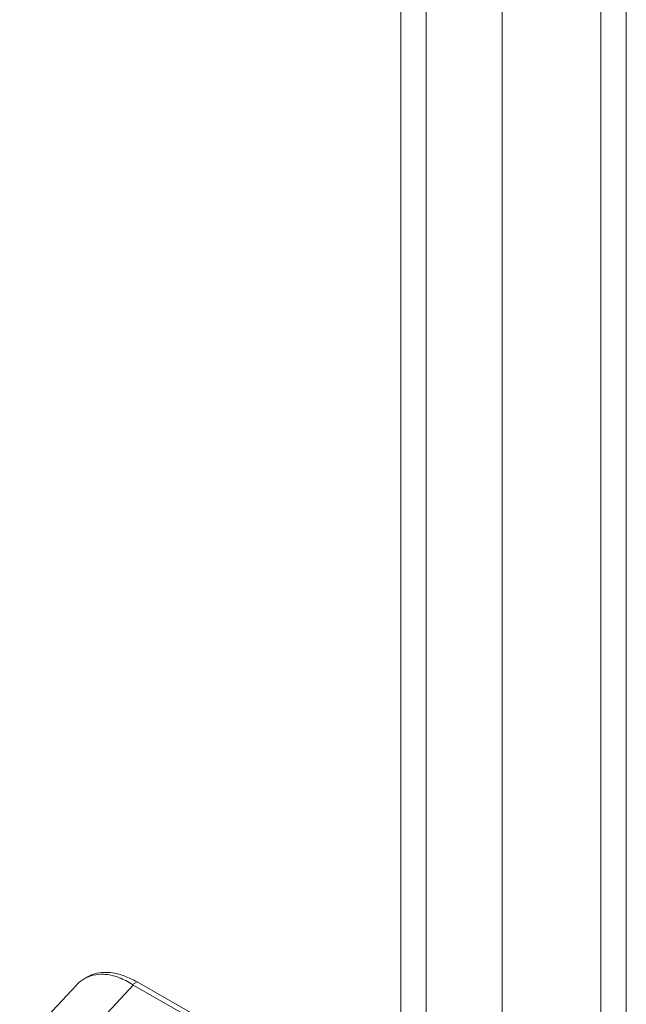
# Model space of a CAD drawing. Header units: inches. Extents: x 2 to 304, y 7 to 191.
# Tile 43 of 53: x 283.15 to 286.2, y 101.74 to 106.69. Entities that reach past the tile are written whole.
import ezdxf

# ---------------------------------------------------------------- set-up
doc = ezdxf.new("R2010")
doc.units = ezdxf.units.IN
doc.header["$LTSCALE"] = 18
doc.header["$MEASUREMENT"] = 0
doc.layers.add('Visible (ANSI)', color=7, linetype='Continuous', lineweight=5)
doc.layers.add('Visible Narrow (ANSI)', color=7, linetype='Continuous', lineweight=5)

msp = doc.modelspace()

# ---------------------------------------------------------------- linework, layer by layer
at = {"layer": 'Visible (ANSI)'}
for p, q in [((285.5802, 115.3742), (285.5802, 85.6979)), ((283.4801, 101.864), (283.4961, 101.8733)), ((284.0363, 101.6799), (283.7447, 101.8478)), ((283.1547, 101.5267), (283.4404, 101.8324)), ((284.0096, 101.6691), (283.726, 101.8324))]:
    msp.add_line(p, q, dxfattribs=at)
msp.add_ellipse((283.7917, 101.8702), major_axis=(0.0929, 0), ratio=0.575862, start_param=3.865727, end_param=3.92681, dxfattribs=at)
for points, knots in [([(283.4961, 101.8733), (283.5032, 101.8773), (283.5255, 101.8881), (283.5671, 101.8977), (283.6229, 101.8955), (283.6827, 101.8794), (283.7241, 101.8597), (283.7447, 101.8478)], [0.5012133, 0.5012133, 0.5012133, 0.5012133, 0.5552985, 0.6652244, 0.7756204, 0.8877415, 1, 1, 1, 1]), ([(283.7221, 101.8348), (283.6999, 101.8493), (283.6771, 101.8609), (283.6274, 101.8796), (283.6006, 101.8853), (283.5399, 101.8876), (283.5077, 101.88), (283.4653, 101.8554), (283.4522, 101.8449), (283.4404, 101.8324)], [-2.743472, -2.743472, -2.743472, -2.743472, -2.38819, -2.38819, -1.960551, -1.960551, -1.371951, -1.371951, -1.070843, -1.070843, -1.070843, -1.070843])]:
    msp.add_open_spline(points, degree=3, knots=knots, dxfattribs=at)
at = {"layer": 'Visible Narrow (ANSI)'}
for p, q in [((285.0711, 85.4899), (285.0711, 115.1424)), ((285.1983, 115.1543), (285.1983, 85.478)), ((286.0772, 85.7116), (286.0772, 114.7754)), ((286.2045, 114.7754), (286.2045, 85.7116)), ((283.7447, 101.8478), (283.7221, 101.8348)), ((283.4461, 101.5329), (283.726, 101.8324))]:
    msp.add_line(p, q, dxfattribs=at)

doc.saveas('drawing.dxf')
